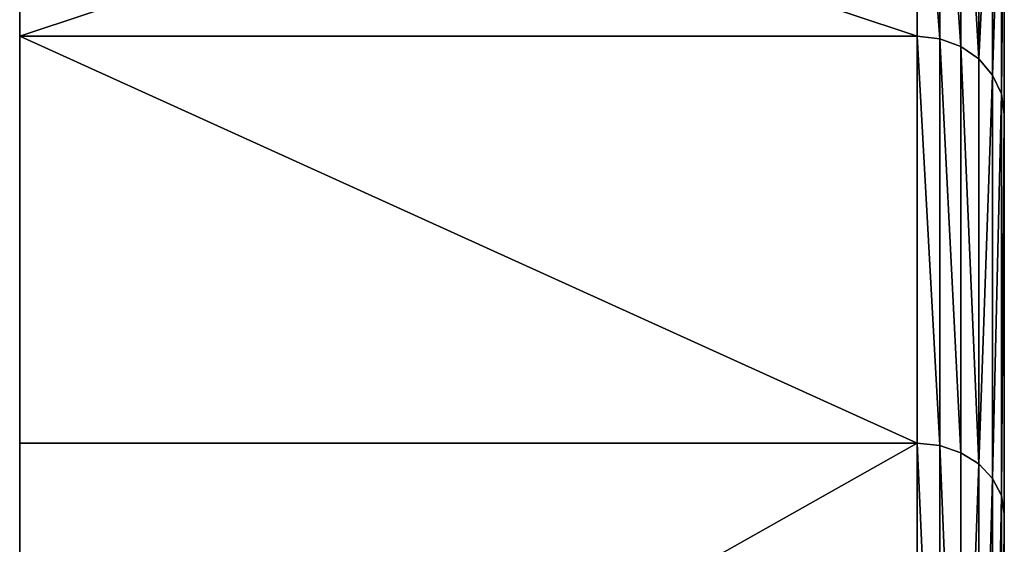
# Model space of a CAD drawing. Extents: x -0.1 to 19.2, y 0 to 39.3.
# Tile 44 of 215: x 0 to 0.565, y 34.982 to 35.284. Entities that reach past the tile are written whole.
import ezdxf

# ---------------------------------------------------------------- set-up
doc = ezdxf.new("R2010")
doc.units = 0
doc.header["$LTSCALE"] = 2.54
doc.layers.get('0').update_dxf_attribs({"color": 13, "linetype": 'CONTINUOUS'})

# ---------------------------------------------------------------- blocks, each defined once
blk = doc.blocks.new('GRUPUJ_51')
at = {"color": 41}
for p, q in [((0.51484, 5.56051, 6.47081), (0.51484, 5.38937, 6.05763)), ((0.51484, 5.38937, 8.64538), (0.51484, 5.56051, 8.2322)), ((0.51484, 5.56051, 6.47081), (0.51484, 5.38937, 6.05763)), ((0.51484, 5.38937, 8.64538), (0.51484, 5.56051, 8.2322)), ((0.52778, 5.38785, 6.05841), (0.52778, 5.55889, 6.47133)), ((0.52778, 5.38785, 6.05841), (0.52778, 5.55889, 6.47133)), ((0.52778, 5.55889, 8.23167), (0.52778, 5.38785, 8.6446)), ((0.52778, 5.55889, 8.23167), (0.52778, 5.38785, 8.6446)), ((0.53984, 5.38338, 6.06068), (0.53984, 5.55412, 6.47288)), ((0.53984, 5.38338, 6.06068), (0.53984, 5.55412, 6.47288)), ((0.53984, 5.55412, 8.23013), (0.53984, 5.38338, 8.64233)), ((0.53984, 5.55412, 8.23013), (0.53984, 5.38338, 8.64233)), ((0.5502, 5.37628, 6.0643), (0.5502, 5.54654, 6.47535)), ((0.5502, 5.37628, 6.0643), (0.5502, 5.54654, 6.47535)), ((0.5502, 5.54654, 8.22766), (0.5502, 5.37628, 8.63871)), ((0.5502, 5.54654, 8.22766), (0.5502, 5.37628, 8.63871)), ((0.55815, 5.36702, 6.06902), (0.55815, 5.53666, 6.47856)), ((0.55815, 5.36702, 6.06902), (0.55815, 5.53666, 6.47856)), ((0.55815, 5.53666, 8.22445), (0.55815, 5.36702, 8.63399)), ((0.55815, 5.53666, 8.22445), (0.55815, 5.36702, 8.63399)), ((0.56314, 5.35625, 6.07451), (0.56314, 5.52516, 6.48229)), ((0.56314, 5.35625, 6.07451), (0.56314, 5.52516, 6.48229)), ((0.56314, 5.52516, 8.22072), (0.56314, 5.35625, 8.6285)), ((0.56314, 5.52516, 8.22072), (0.56314, 5.35625, 8.6285)), ((0.56484, 5.51281, 6.4863), (0.56484, 5.34468, 6.0804)), ((0.56484, 5.51281, 6.4863), (0.56484, 5.34468, 6.0804)), ((0.56484, 5.34468, 8.62261), (0.56484, 5.51281, 8.2167)), ((0.56484, 5.34468, 8.62261), (0.56484, 5.51281, 8.2167)), ((0, 5.38937, 8.64538), (0.51484, 5.38937, 8.64538)), ((0, 5.38937, 6.05763), (0.51484, 5.38937, 6.05763)), ((0, 5.38937, 6.05763), (0.51484, 5.38937, 6.05763)), ((0, 5.38937, 8.64538), (0.51484, 5.38937, 8.64538)), ((0.51484, 5.1557, 9.02669), (0.51484, 5.38937, 8.64538)), ((0.51484, 5.38937, 6.05763), (0.51484, 5.1557, 5.67632)), ((0.51484, 5.38937, 6.05763), (0.52778, 5.38785, 6.05841)), ((0.51484, 5.1557, 9.02669), (0.51484, 5.38937, 8.64538)), ((0.51484, 5.38937, 8.64538), (0.52778, 5.38785, 8.6446)), ((0.51484, 5.38937, 8.64538), (0.52778, 5.38785, 8.6446)), ((0.51484, 5.38937, 6.05763), (0.51484, 5.1557, 5.67632)), ((0.51484, 5.38937, 6.05763), (0.52778, 5.38785, 6.05841)), ((0.53984, 5.38338, 6.06068), (0.52778, 5.38785, 6.05841)), ((0.52778, 5.15432, 5.67732), (0.52778, 5.38785, 6.05841)), ((0.53984, 5.38338, 6.06068), (0.52778, 5.38785, 6.05841)), ((0.52778, 5.38785, 8.6446), (0.52778, 5.15432, 9.02569)), ((0.53984, 5.38338, 8.64233), (0.52778, 5.38785, 8.6446)), ((0.53984, 5.38338, 8.64233), (0.52778, 5.38785, 8.6446)), ((0.52778, 5.38785, 8.6446), (0.52778, 5.15432, 9.02569)), ((0.52778, 5.15432, 5.67732), (0.52778, 5.38785, 6.05841)), ((0.5502, 5.37628, 6.0643), (0.53984, 5.38338, 6.06068)), ((0.53984, 5.15026, 5.68027), (0.53984, 5.38338, 6.06068)), ((0.53984, 5.38338, 8.64233), (0.53984, 5.15026, 9.02274)), ((0.5502, 5.37628, 8.63871), (0.53984, 5.38338, 8.64233)), ((0.53984, 5.38338, 8.64233), (0.53984, 5.15026, 9.02274)), ((0.5502, 5.37628, 8.63871), (0.53984, 5.38338, 8.64233)), ((0.53984, 5.15026, 5.68027), (0.53984, 5.38338, 6.06068)), ((0.5502, 5.37628, 6.0643), (0.53984, 5.38338, 6.06068)), ((0.55815, 5.36702, 6.06902), (0.5502, 5.37628, 6.0643)), ((0.5502, 5.14381, 5.68495), (0.5502, 5.37628, 6.0643)), ((0.55815, 5.36702, 6.06902), (0.5502, 5.37628, 6.0643)), ((0.5502, 5.37628, 8.63871), (0.5502, 5.14381, 9.01806)), ((0.5502, 5.37628, 8.63871), (0.5502, 5.14381, 9.01806)), ((0.55815, 5.36702, 8.63399), (0.5502, 5.37628, 8.63871)), ((0.55815, 5.36702, 8.63399), (0.5502, 5.37628, 8.63871)), ((0.5502, 5.14381, 5.68495), (0.5502, 5.37628, 6.0643)), ((0.56314, 5.35625, 6.07451), (0.55815, 5.36702, 6.06902)), ((0.55815, 5.13541, 5.69106), (0.55815, 5.36702, 6.06902)), ((0.55815, 5.36702, 8.63399), (0.55815, 5.13541, 9.01195)), ((0.56314, 5.35625, 8.6285), (0.55815, 5.36702, 8.63399)), ((0.55815, 5.36702, 8.63399), (0.55815, 5.13541, 9.01195)), ((0.56314, 5.35625, 8.6285), (0.55815, 5.36702, 8.63399)), ((0.55815, 5.13541, 5.69106), (0.55815, 5.36702, 6.06902)), ((0.56314, 5.35625, 6.07451), (0.55815, 5.36702, 6.06902)), ((0.56484, 5.34468, 6.0804), (0.56314, 5.35625, 6.07451)), ((0.56314, 5.12562, 5.69817), (0.56314, 5.35625, 6.07451)), ((0.56484, 5.34468, 6.0804), (0.56314, 5.35625, 6.07451)), ((0.56484, 5.34468, 8.62261), (0.56314, 5.35625, 8.6285)), ((0.56314, 5.35625, 8.6285), (0.56314, 5.12562, 9.00484)), ((0.56314, 5.35625, 8.6285), (0.56314, 5.12562, 9.00484)), ((0.56484, 5.34468, 8.62261), (0.56314, 5.35625, 8.6285)), ((0.56314, 5.12562, 5.69817), (0.56314, 5.35625, 6.07451)), ((0.56484, 5.34468, 6.0804), (0.56484, 5.11512, 5.7058)), ((0.56484, 5.34468, 6.0804), (0.56484, 5.11512, 5.7058)), ((0.56484, 5.11512, 8.99721), (0.56484, 5.34468, 8.62261)), ((0.56484, 5.11512, 8.99721), (0.56484, 5.34468, 8.62261)), ((0, 5.1557, 9.02669), (0.51484, 5.1557, 9.02669)), ((0, 5.1557, 9.02669), (0.51484, 5.1557, 9.02669)), ((0, 5.1557, 5.67632), (0.51484, 5.1557, 5.67632)), ((0, 5.1557, 5.67632), (0.51484, 5.1557, 5.67632)), ((0.51484, 4.86525, 9.36676), (0.51484, 5.1557, 9.02669)), ((0.51484, 5.1557, 5.67632), (0.51484, 4.86525, 5.33625)), ((0.51484, 5.1557, 5.67632), (0.51484, 4.86525, 5.33625)), ((0.51484, 5.1557, 5.67632), (0.52778, 5.15432, 5.67732)), ((0.51484, 5.1557, 9.02669), (0.52778, 5.15432, 9.02569)), ((0.51484, 4.86525, 9.36676), (0.51484, 5.1557, 9.02669)), ((0.51484, 5.1557, 9.02669), (0.52778, 5.15432, 9.02569)), ((0.51484, 5.1557, 5.67632), (0.52778, 5.15432, 5.67732)), ((0.52778, 4.86405, 5.33746), (0.52778, 5.15432, 5.67732)), ((0.52778, 4.86405, 5.33746), (0.52778, 5.15432, 5.67732)), ((0.52778, 5.15432, 5.67732), (0.53984, 5.15026, 5.68027)), ((0.52778, 5.15432, 5.67732), (0.53984, 5.15026, 5.68027)), ((0.53984, 5.15026, 9.02274), (0.52778, 5.15432, 9.02569)), ((0.52778, 5.15432, 9.02569), (0.52778, 4.86405, 9.36555)), ((0.53984, 5.15026, 9.02274), (0.52778, 5.15432, 9.02569)), ((0.52778, 5.15432, 9.02569), (0.52778, 4.86405, 9.36555)), ((0.53984, 4.8605, 5.341), (0.53984, 5.15026, 5.68027)), ((0.53984, 5.15026, 5.68027), (0.5502, 5.14381, 5.68495)), ((0.53984, 4.8605, 5.341), (0.53984, 5.15026, 5.68027)), ((0.5502, 5.14381, 9.01806), (0.53984, 5.15026, 9.02274)), ((0.53984, 5.15026, 9.02274), (0.53984, 4.8605, 9.36201)), ((0.5502, 5.14381, 9.01806), (0.53984, 5.15026, 9.02274)), ((0.53984, 5.15026, 9.02274), (0.53984, 4.8605, 9.36201)), ((0.53984, 5.15026, 5.68027), (0.5502, 5.14381, 5.68495)), ((0.5502, 4.85487, 5.34664), (0.5502, 5.14381, 5.68495)), ((0.5502, 4.85487, 5.34664), (0.5502, 5.14381, 5.68495)), ((0.5502, 5.14381, 5.68495), (0.55815, 5.13541, 5.69106)), ((0.5502, 5.14381, 5.68495), (0.55815, 5.13541, 5.69106)), ((0.5502, 5.14381, 9.01806), (0.5502, 4.85487, 9.35637)), ((0.55815, 5.13541, 9.01195), (0.5502, 5.14381, 9.01806)), ((0.5502, 5.14381, 9.01806), (0.5502, 4.85487, 9.35637)), ((0.55815, 5.13541, 9.01195), (0.5502, 5.14381, 9.01806)), ((0.55815, 4.84752, 5.35398), (0.55815, 5.13541, 5.69106)), ((0.55815, 4.84752, 5.35398), (0.55815, 5.13541, 5.69106)), ((0.55815, 5.13541, 5.69106), (0.56314, 5.12562, 5.69817)), ((0.56314, 5.12562, 9.00484), (0.55815, 5.13541, 9.01195)), ((0.55815, 5.13541, 9.01195), (0.55815, 4.84752, 9.34903)), ((0.56314, 5.12562, 9.00484), (0.55815, 5.13541, 9.01195)), ((0.55815, 5.13541, 9.01195), (0.55815, 4.84752, 9.34903)), ((0.55815, 5.13541, 5.69106), (0.56314, 5.12562, 5.69817)), ((0.56314, 4.83897, 5.36254), (0.56314, 5.12562, 5.69817)), ((0.56314, 4.83897, 5.36254), (0.56314, 5.12562, 5.69817)), ((0.56314, 5.12562, 5.69817), (0.56484, 5.11512, 5.7058)), ((0.56314, 5.12562, 5.69817), (0.56484, 5.11512, 5.7058)), ((0.56314, 5.12562, 9.00484), (0.56314, 4.83897, 9.34047)), ((0.56484, 5.11512, 8.99721), (0.56314, 5.12562, 9.00484)), ((0.56484, 5.11512, 8.99721), (0.56314, 5.12562, 9.00484)), ((0.56314, 5.12562, 9.00484), (0.56314, 4.83897, 9.34047)), ((0.56484, 5.11512, 5.7058), (0.56484, 4.82979, 5.37171)), ((0.56484, 5.11512, 5.7058), (0.56484, 4.82979, 5.37171)), ((0.56484, 4.82979, 9.33129), (0.56484, 5.11512, 8.99721)), ((0.56484, 4.82979, 9.33129), (0.56484, 5.11512, 8.99721))]:
    blk.add_line(p, q, dxfattribs=at)
at = {"color": 41, "extrusion": (1, 0, 0)}
blk.add_circle((2.85, 7.3515), 2.85, dxfattribs=at)
blk.add_circle((2.85, 7.3515), 2.85, dxfattribs=at)
blk.add_circle((2.85, 7.3515), 2.85, dxfattribs=at)
blk.add_circle((2.85, 7.3515), 2.85, dxfattribs=at)
blk.add_circle((2.85, 7.3515), 2.85, dxfattribs=at)
blk.add_circle((2.85, 7.3515), 2.85, dxfattribs=at)
blk.add_circle((2.85, 7.3515), 2.85, dxfattribs=at)
blk.add_circle((2.85, 7.3515), 2.85, dxfattribs=at)
blk.add_circle((2.85, 7.3515), 2.85, dxfattribs=at)
blk.add_circle((2.85, 7.3515), 2.85, dxfattribs=at)
blk.add_circle((2.85, 7.3515), 2.85, dxfattribs=at)
blk.add_circle((2.85, 7.3515), 2.85, dxfattribs=at)
blk.add_circle((2.85, 7.3515), 2.85, dxfattribs=at)
blk.add_circle((2.85, 7.3515), 2.85, dxfattribs=at)
blk.add_circle((2.85, 7.3515), 2.85, dxfattribs=at)
blk.add_circle((2.85, 7.3515), 2.85, dxfattribs=at)
blk.add_circle((2.85, 7.3515), 2.85, dxfattribs=at)
blk.add_circle((2.85, 7.3515), 2.85, dxfattribs=at)
blk.add_circle((2.85, 7.3515), 2.85, dxfattribs=at)
blk.add_circle((2.85, 7.3515), 2.85, dxfattribs=at)
blk.add_circle((2.85, 7.3515), 2.85, dxfattribs=at)
blk.add_circle((2.85, 7.3515), 2.85, dxfattribs=at)
blk.add_circle((2.85, 7.3515), 2.85, dxfattribs=at)
blk.add_circle((2.85, 7.3515), 2.85, dxfattribs=at)
blk.add_circle((2.85, 7.3515), 2.85, dxfattribs=at)
blk.add_circle((2.85, 7.3515), 2.85, dxfattribs=at)
blk.add_circle((2.85, 7.3515), 2.85, dxfattribs=at)
blk.add_circle((2.85, 7.3515), 2.85, dxfattribs=at)
blk.add_circle((2.85, 7.3515), 2.85, dxfattribs=at)
blk.add_circle((2.85, 7.3515), 2.85, dxfattribs=at)
blk.add_circle((2.85, 7.3515), 2.85, dxfattribs=at)
blk.add_circle((2.85, 7.3515), 2.85, dxfattribs=at)
blk.add_circle((2.85, 7.3515), 2.85, dxfattribs=at)
blk.add_circle((2.85, 7.3515), 2.85, dxfattribs=at)
blk.add_circle((2.85, 7.3515), 2.85, dxfattribs=at)
blk.add_circle((2.85, 7.3515), 2.85, dxfattribs=at)
blk.add_circle((2.85, 7.3515), 2.85, dxfattribs=at)
blk.add_circle((2.85, 7.3515), 2.85, dxfattribs=at)
blk.add_circle((2.85, 7.3515), 2.85, dxfattribs=at)
blk.add_circle((2.85, 7.3515), 2.85, dxfattribs=at)
blk.add_circle((2.85, 7.3515), 2.85, dxfattribs=at)
at = {"color": 41}
mesh = blk.add_polyface(dxfattribs=at)
corners = [(0, 0.03509, 7.79734), (0, 0.03509, 6.90567), (0, 0, 7.3515), (0, 0.13949, 8.2322), (0, 0.13949, 6.47081), (0, 0.31063, 8.64538), (0, 0.31063, 6.05763), (0, 0.5443, 9.02669), (0, 0.5443, 5.67632), (0, 0.83475, 9.36676), (0, 0.83475, 5.33625), (0, 1.17481, 9.6572), (0, 1.17481, 5.04581), (0, 1.55613, 9.89087), (0, 1.55613, 4.81214), (0, 1.9693, 10.06202), (0, 1.9693, 4.64099), (0, 2.40416, 10.16642), (0, 2.40416, 4.53659), (0, 2.85, 10.2015), (0, 2.85, 4.5015), (0, 3.29584, 10.16642), (0, 3.29584, 4.53659), (0, 3.7307, 10.06202), (0, 3.7307, 4.64099), (0, 4.14387, 9.89087), (0, 4.14387, 4.81214), (0, 4.52519, 9.6572), (0, 4.52519, 5.04581), (0, 4.86525, 9.36676), (0, 4.86525, 5.33625), (0, 5.1557, 9.02669), (0, 5.1557, 5.67632), (0, 5.38937, 8.64538), (0, 5.38937, 6.05763), (0, 5.56051, 8.2322), (0, 5.56051, 6.47081), (0, 5.66491, 7.79734), (0, 5.66491, 6.90567), (0, 5.7, 7.3515)]
mesh.append_faces([[corners[k] for k in face] for face in [(0, 1, 2), (38, 37, 39)]], dxfattribs={"vtx0": -1, "color": 41})
mesh.append_faces([[corners[k] for k in face] for face in [(1, 3, 4), (4, 5, 6), (6, 7, 8), (8, 9, 10), (10, 11, 12), (12, 13, 14), (14, 15, 16), (16, 17, 18), (18, 19, 20), (20, 21, 22), (22, 23, 24), (24, 25, 26), (26, 27, 28), (28, 29, 30), (30, 31, 32), (32, 33, 34), (34, 35, 36), (36, 37, 38)]], dxfattribs={"vtx0": -1, "vtx1": -1, "color": 41})
mesh.append_faces([[corners[k] for k in face] for face in [(1, 0, 3), (4, 3, 5), (6, 5, 7), (8, 7, 9), (10, 9, 11), (12, 11, 13), (14, 13, 15), (16, 15, 17), (18, 17, 19), (20, 19, 21), (22, 21, 23), (24, 23, 25), (26, 25, 27), (28, 27, 29), (30, 29, 31), (32, 31, 33), (34, 33, 35), (36, 35, 37)]], dxfattribs={"vtx0": -1, "vtx2": -1, "color": 41})
mesh = blk.add_polyface(dxfattribs=at)
corners = [(0.56484, 1.20429, 5.08638), (0.56484, 1.22534, 7.09418), (0.56484, 1.20508, 7.3515), (0.56484, 1.5789, 4.85682), (0.56484, 1.28559, 6.8432), (0.56484, 1.38437, 6.60473), (0.56484, 1.51923, 6.38465), (0.56484, 1.68687, 6.18837), (0.56484, 1.9848, 4.68869), (0.56484, 1.88314, 6.02074), (0.56484, 2.10322, 5.88587), (0.56484, 2.41201, 4.58613), (0.56484, 2.34169, 5.7871), (0.56484, 2.59268, 5.72684), (0.56484, 2.85, 4.55166), (0.56484, 2.85, 5.70659), (0.56484, 3.10732, 5.72684), (0.56484, 3.28799, 4.58613), (0.56484, 3.35831, 5.7871), (0.56484, 3.7152, 4.68869), (0.56484, 3.59678, 5.88587), (0.56484, 3.81686, 6.02074), (0.56484, 4.1211, 4.85682), (0.56484, 4.01313, 6.18837), (0.56484, 4.18077, 6.38465), (0.56484, 4.49571, 5.08638), (0.56484, 4.31563, 6.60473), (0.56484, 4.41441, 6.8432), (0.56484, 4.47466, 7.09418), (0.56484, 4.49492, 7.3515), (0.56484, 4.49571, 9.61663), (0.56484, 4.82979, 9.33129), (0.56484, 4.82979, 5.37171), (0.56484, 5.11512, 8.99721), (0.56484, 5.11512, 5.7058), (0.56484, 5.34468, 8.62261), (0.56484, 5.34468, 6.0804), (0.56484, 5.51281, 8.2167), (0.56484, 5.51281, 6.4863), (0.56484, 5.61537, 7.7895), (0.56484, 5.61537, 6.91351), (0.56484, 5.64985, 7.3515), (0.56484, 0.08463, 6.91351), (0.56484, 0.08463, 7.7895), (0.56484, 0.05015, 7.3515), (0.56484, 0.18719, 8.2167), (0.56484, 0.18719, 6.4863), (0.56484, 0.35532, 8.62261), (0.56484, 0.35532, 6.0804), (0.56484, 0.58488, 8.99721), (0.56484, 0.58488, 5.7058), (0.56484, 0.87021, 9.33129), (0.56484, 0.87021, 5.37171), (0.56484, 1.20429, 9.61663), (0.56484, 1.22534, 7.60883), (0.56484, 1.5789, 9.84618), (0.56484, 1.28559, 7.85981), (0.56484, 1.38437, 8.09828), (0.56484, 1.51923, 8.31836), (0.56484, 1.68687, 8.51464), (0.56484, 1.9848, 10.01432), (0.56484, 1.88314, 8.68227), (0.56484, 2.10322, 8.81714), (0.56484, 2.41201, 10.11688), (0.56484, 2.34169, 8.91591), (0.56484, 2.59268, 8.97617), (0.56484, 2.85, 10.15135), (0.56484, 2.85, 8.99642), (0.56484, 3.28799, 10.11688), (0.56484, 3.10732, 8.97617), (0.56484, 3.35831, 8.91591), (0.56484, 3.7152, 10.01432), (0.56484, 3.59678, 8.81714), (0.56484, 3.81686, 8.68227), (0.56484, 4.1211, 9.84618), (0.56484, 4.01313, 8.51464), (0.56484, 4.18077, 8.31836), (0.56484, 4.31563, 8.09828), (0.56484, 4.41441, 7.85981), (0.56484, 4.47466, 7.60883)]
mesh.append_faces([[corners[k] for k in face] for face in [(39, 40, 41), (42, 43, 44)]], dxfattribs={"vtx0": -1, "color": 41})
mesh.append_faces([[corners[k] for k in face] for face in [(1, 3, 4), (4, 3, 5), (5, 3, 6), (6, 3, 7), (7, 8, 9), (9, 8, 10), (10, 11, 12), (12, 11, 13), (13, 14, 15), (15, 14, 16), (16, 17, 18), (18, 19, 20), (20, 19, 21), (21, 22, 23), (23, 22, 24), (24, 25, 26), (26, 25, 27), (27, 25, 28), (28, 25, 29), (30, 25, 31), (31, 32, 33), (33, 34, 35), (35, 36, 37), (37, 38, 39), (43, 42, 45), (45, 46, 47), (47, 48, 49), (49, 50, 51), (51, 52, 53), (53, 54, 55), (55, 59, 60), (60, 62, 63), (63, 65, 66), (66, 67, 68), (68, 70, 71), (71, 73, 74), (74, 76, 30)]], dxfattribs={"vtx0": -1, "vtx1": -1, "color": 41})
mesh.append_faces([[corners[k] for k in face] for face in [(29, 25, 30), (53, 0, 2)]], dxfattribs={"vtx0": -1, "vtx1": -1, "vtx2": -1, "color": 41})
mesh.append_faces([[corners[k] for k in face] for face in [(0, 1, 2), (1, 0, 3), (7, 3, 8), (10, 8, 11), (13, 11, 14), (16, 14, 17), (18, 17, 19), (21, 19, 22), (24, 22, 25), (31, 25, 32), (33, 32, 34), (35, 34, 36), (37, 36, 38), (39, 38, 40), (45, 42, 46), (47, 46, 48), (49, 48, 50), (51, 50, 52), (53, 52, 0), (53, 2, 54), (55, 54, 56), (55, 56, 57), (55, 57, 58), (55, 58, 59), (60, 59, 61), (60, 61, 62), (63, 62, 64), (63, 64, 65), (66, 65, 67), (68, 67, 69), (68, 69, 70), (71, 70, 72), (71, 72, 73), (74, 73, 75), (74, 75, 76), (30, 76, 77), (30, 77, 78), (30, 78, 79), (30, 79, 29)]], dxfattribs={"vtx0": -1, "vtx2": -1, "color": 41})
mesh = blk.add_polyface(dxfattribs=at)
corners = [(0, 5.56051, 6.47081), (0.51484, 5.38937, 6.05763), (0, 5.38937, 6.05763), (0.51484, 5.56051, 6.47081)]
mesh.append_faces([[corners[k] for k in face] for face in [(0, 1, 2), (1, 0, 3)]], dxfattribs={"vtx0": -1, "color": 41})
mesh = blk.add_polyface(dxfattribs=at)
corners = [(0, 5.38937, 8.64538), (0.51484, 5.56051, 8.2322), (0, 5.56051, 8.2322), (0.51484, 5.38937, 8.64538)]
mesh.append_faces([[corners[k] for k in face] for face in [(0, 1, 2), (1, 0, 3)]], dxfattribs={"vtx0": -1, "color": 41})
mesh = blk.add_polyface(dxfattribs=at)
corners = [(0.51484, 5.56051, 6.47081), (0.52778, 5.38785, 6.05841), (0.51484, 5.38937, 6.05763), (0.52778, 5.55889, 6.47133)]
mesh.append_faces([[corners[k] for k in face] for face in [(0, 1, 2), (1, 0, 3)]], dxfattribs={"vtx0": -1, "color": 41})
mesh = blk.add_polyface(dxfattribs=at)
corners = [(0.51484, 5.56051, 8.2322), (0.52778, 5.38785, 8.6446), (0.52778, 5.55889, 8.23167), (0.51484, 5.38937, 8.64538)]
mesh.append_faces([[corners[k] for k in face] for face in [(0, 1, 2), (1, 0, 3)]], dxfattribs={"vtx0": -1, "color": 41})
mesh = blk.add_polyface(dxfattribs=at)
corners = [(0.52778, 5.55889, 6.47133), (0.53984, 5.38338, 6.06068), (0.52778, 5.38785, 6.05841), (0.53984, 5.55412, 6.47288)]
mesh.append_faces([[corners[k] for k in face] for face in [(0, 1, 2), (1, 0, 3)]], dxfattribs={"vtx0": -1, "color": 41})
mesh = blk.add_polyface(dxfattribs=at)
corners = [(0.52778, 5.55889, 8.23167), (0.53984, 5.38338, 8.64233), (0.53984, 5.55412, 8.23013), (0.52778, 5.38785, 8.6446)]
mesh.append_faces([[corners[k] for k in face] for face in [(0, 1, 2), (1, 0, 3)]], dxfattribs={"vtx0": -1, "color": 41})
mesh = blk.add_polyface(dxfattribs=at)
corners = [(0.53984, 5.55412, 6.47288), (0.5502, 5.37628, 6.0643), (0.53984, 5.38338, 6.06068), (0.5502, 5.54654, 6.47535)]
mesh.append_faces([[corners[k] for k in face] for face in [(0, 1, 2), (1, 0, 3)]], dxfattribs={"vtx0": -1, "color": 41})
mesh = blk.add_polyface(dxfattribs=at)
corners = [(0.53984, 5.55412, 8.23013), (0.5502, 5.37628, 8.63871), (0.5502, 5.54654, 8.22766), (0.53984, 5.38338, 8.64233)]
mesh.append_faces([[corners[k] for k in face] for face in [(0, 1, 2), (1, 0, 3)]], dxfattribs={"vtx0": -1, "color": 41})
mesh = blk.add_polyface(dxfattribs=at)
corners = [(0.5502, 5.37628, 6.0643), (0.55815, 5.53666, 6.47856), (0.55815, 5.36702, 6.06902), (0.5502, 5.54654, 6.47535)]
mesh.append_faces([[corners[k] for k in face] for face in [(0, 1, 2), (1, 0, 3)]], dxfattribs={"vtx0": -1, "color": 41})
mesh = blk.add_polyface(dxfattribs=at)
corners = [(0.55815, 5.53666, 8.22445), (0.5502, 5.37628, 8.63871), (0.55815, 5.36702, 8.63399), (0.5502, 5.54654, 8.22766)]
mesh.append_faces([[corners[k] for k in face] for face in [(0, 1, 2), (1, 0, 3)]], dxfattribs={"vtx0": -1, "color": 41})
mesh = blk.add_polyface(dxfattribs=at)
corners = [(0.55815, 5.36702, 6.06902), (0.56314, 5.52516, 6.48229), (0.56314, 5.35625, 6.07451), (0.55815, 5.53666, 6.47856)]
mesh.append_faces([[corners[k] for k in face] for face in [(0, 1, 2), (1, 0, 3)]], dxfattribs={"vtx0": -1, "color": 41})
mesh = blk.add_polyface(dxfattribs=at)
corners = [(0.56314, 5.52516, 8.22072), (0.55815, 5.36702, 8.63399), (0.56314, 5.35625, 8.6285), (0.55815, 5.53666, 8.22445)]
mesh.append_faces([[corners[k] for k in face] for face in [(0, 1, 2), (1, 0, 3)]], dxfattribs={"vtx0": -1, "color": 41})
mesh = blk.add_polyface(dxfattribs=at)
corners = [(0.56314, 5.35625, 6.07451), (0.56484, 5.51281, 6.4863), (0.56484, 5.34468, 6.0804), (0.56314, 5.52516, 6.48229)]
mesh.append_faces([[corners[k] for k in face] for face in [(0, 1, 2), (1, 0, 3)]], dxfattribs={"vtx0": -1, "color": 41})
mesh = blk.add_polyface(dxfattribs=at)
corners = [(0.56484, 5.51281, 8.2167), (0.56314, 5.35625, 8.6285), (0.56484, 5.34468, 8.62261), (0.56314, 5.52516, 8.22072)]
mesh.append_faces([[corners[k] for k in face] for face in [(0, 1, 2), (1, 0, 3)]], dxfattribs={"vtx0": -1, "color": 41})
mesh = blk.add_polyface(dxfattribs=at)
corners = [(0, 5.38937, 8.64538), (0.51484, 5.1557, 9.02669), (0.51484, 5.38937, 8.64538), (0, 5.1557, 9.02669)]
mesh.append_faces([[corners[k] for k in face] for face in [(0, 1, 2), (1, 0, 3)]], dxfattribs={"vtx0": -1, "color": 41})
mesh = blk.add_polyface(dxfattribs=at)
corners = [(0, 5.38937, 6.05763), (0.51484, 5.1557, 5.67632), (0, 5.1557, 5.67632), (0.51484, 5.38937, 6.05763)]
mesh.append_faces([[corners[k] for k in face] for face in [(0, 1, 2), (1, 0, 3)]], dxfattribs={"vtx0": -1, "color": 41})
mesh = blk.add_polyface(dxfattribs=at)
corners = [(0.51484, 5.38937, 8.64538), (0.52778, 5.15432, 9.02569), (0.52778, 5.38785, 8.6446), (0.51484, 5.1557, 9.02669)]
mesh.append_faces([[corners[k] for k in face] for face in [(0, 1, 2), (1, 0, 3)]], dxfattribs={"vtx0": -1, "color": 41})
mesh = blk.add_polyface(dxfattribs=at)
corners = [(0.51484, 5.38937, 6.05763), (0.52778, 5.15432, 5.67732), (0.51484, 5.1557, 5.67632), (0.52778, 5.38785, 6.05841)]
mesh.append_faces([[corners[k] for k in face] for face in [(0, 1, 2), (1, 0, 3)]], dxfattribs={"vtx0": -1, "color": 41})
mesh = blk.add_polyface(dxfattribs=at)
corners = [(0.52778, 5.38785, 6.05841), (0.53984, 5.15026, 5.68027), (0.52778, 5.15432, 5.67732), (0.53984, 5.38338, 6.06068)]
mesh.append_faces([[corners[k] for k in face] for face in [(0, 1, 2), (1, 0, 3)]], dxfattribs={"vtx0": -1, "color": 41})
mesh = blk.add_polyface(dxfattribs=at)
corners = [(0.52778, 5.38785, 8.6446), (0.53984, 5.15026, 9.02274), (0.53984, 5.38338, 8.64233), (0.52778, 5.15432, 9.02569)]
mesh.append_faces([[corners[k] for k in face] for face in [(0, 1, 2), (1, 0, 3)]], dxfattribs={"vtx0": -1, "color": 41})
mesh = blk.add_polyface(dxfattribs=at)
corners = [(0.53984, 5.38338, 8.64233), (0.5502, 5.14381, 9.01806), (0.5502, 5.37628, 8.63871), (0.53984, 5.15026, 9.02274)]
mesh.append_faces([[corners[k] for k in face] for face in [(0, 1, 2), (1, 0, 3)]], dxfattribs={"vtx0": -1, "color": 41})
mesh = blk.add_polyface(dxfattribs=at)
corners = [(0.53984, 5.38338, 6.06068), (0.5502, 5.14381, 5.68495), (0.53984, 5.15026, 5.68027), (0.5502, 5.37628, 6.0643)]
mesh.append_faces([[corners[k] for k in face] for face in [(0, 1, 2), (1, 0, 3)]], dxfattribs={"vtx0": -1, "color": 41})
mesh = blk.add_polyface(dxfattribs=at)
corners = [(0.5502, 5.14381, 5.68495), (0.55815, 5.36702, 6.06902), (0.55815, 5.13541, 5.69106), (0.5502, 5.37628, 6.0643)]
mesh.append_faces([[corners[k] for k in face] for face in [(0, 1, 2), (1, 0, 3)]], dxfattribs={"vtx0": -1, "color": 41})
mesh = blk.add_polyface(dxfattribs=at)
corners = [(0.55815, 5.36702, 8.63399), (0.5502, 5.14381, 9.01806), (0.55815, 5.13541, 9.01195), (0.5502, 5.37628, 8.63871)]
mesh.append_faces([[corners[k] for k in face] for face in [(0, 1, 2), (1, 0, 3)]], dxfattribs={"vtx0": -1, "color": 41})
mesh = blk.add_polyface(dxfattribs=at)
corners = [(0.56314, 5.35625, 8.6285), (0.55815, 5.13541, 9.01195), (0.56314, 5.12562, 9.00484), (0.55815, 5.36702, 8.63399)]
mesh.append_faces([[corners[k] for k in face] for face in [(0, 1, 2), (1, 0, 3)]], dxfattribs={"vtx0": -1, "color": 41})
mesh = blk.add_polyface(dxfattribs=at)
corners = [(0.55815, 5.13541, 5.69106), (0.56314, 5.35625, 6.07451), (0.56314, 5.12562, 5.69817), (0.55815, 5.36702, 6.06902)]
mesh.append_faces([[corners[k] for k in face] for face in [(0, 1, 2), (1, 0, 3)]], dxfattribs={"vtx0": -1, "color": 41})
mesh = blk.add_polyface(dxfattribs=at)
corners = [(0.56314, 5.12562, 5.69817), (0.56484, 5.34468, 6.0804), (0.56484, 5.11512, 5.7058), (0.56314, 5.35625, 6.07451)]
mesh.append_faces([[corners[k] for k in face] for face in [(0, 1, 2), (1, 0, 3)]], dxfattribs={"vtx0": -1, "color": 41})
mesh = blk.add_polyface(dxfattribs=at)
corners = [(0.56484, 5.34468, 8.62261), (0.56314, 5.12562, 9.00484), (0.56484, 5.11512, 8.99721), (0.56314, 5.35625, 8.6285)]
mesh.append_faces([[corners[k] for k in face] for face in [(0, 1, 2), (1, 0, 3)]], dxfattribs={"vtx0": -1, "color": 41})
mesh = blk.add_polyface(dxfattribs=at)
corners = [(0, 4.86525, 9.36676), (0.51484, 5.1557, 9.02669), (0, 5.1557, 9.02669), (0.51484, 4.86525, 9.36676)]
mesh.append_faces([[corners[k] for k in face] for face in [(0, 1, 2), (1, 0, 3)]], dxfattribs={"vtx0": -1, "color": 41})
mesh = blk.add_polyface(dxfattribs=at)
corners = [(0, 4.86525, 5.33625), (0.51484, 5.1557, 5.67632), (0.51484, 4.86525, 5.33625), (0, 5.1557, 5.67632)]
mesh.append_faces([[corners[k] for k in face] for face in [(0, 1, 2), (1, 0, 3)]], dxfattribs={"vtx0": -1, "color": 41})
mesh = blk.add_polyface(dxfattribs=at)
corners = [(0.51484, 5.1557, 5.67632), (0.52778, 4.86405, 5.33746), (0.51484, 4.86525, 5.33625), (0.52778, 5.15432, 5.67732)]
mesh.append_faces([[corners[k] for k in face] for face in [(0, 1, 2), (1, 0, 3)]], dxfattribs={"vtx0": -1, "color": 41})
mesh = blk.add_polyface(dxfattribs=at)
corners = [(0.51484, 5.1557, 9.02669), (0.52778, 4.86405, 9.36555), (0.52778, 5.15432, 9.02569), (0.51484, 4.86525, 9.36676)]
mesh.append_faces([[corners[k] for k in face] for face in [(0, 1, 2), (1, 0, 3)]], dxfattribs={"vtx0": -1, "color": 41})
mesh = blk.add_polyface(dxfattribs=at)
corners = [(0.52778, 5.15432, 5.67732), (0.53984, 4.8605, 5.341), (0.52778, 4.86405, 5.33746), (0.53984, 5.15026, 5.68027)]
mesh.append_faces([[corners[k] for k in face] for face in [(0, 1, 2), (1, 0, 3)]], dxfattribs={"vtx0": -1, "color": 41})
mesh = blk.add_polyface(dxfattribs=at)
corners = [(0.52778, 5.15432, 9.02569), (0.53984, 4.8605, 9.36201), (0.53984, 5.15026, 9.02274), (0.52778, 4.86405, 9.36555)]
mesh.append_faces([[corners[k] for k in face] for face in [(0, 1, 2), (1, 0, 3)]], dxfattribs={"vtx0": -1, "color": 41})
mesh = blk.add_polyface(dxfattribs=at)
corners = [(0.53984, 4.8605, 5.341), (0.5502, 5.14381, 5.68495), (0.5502, 4.85487, 5.34664), (0.53984, 5.15026, 5.68027)]
mesh.append_faces([[corners[k] for k in face] for face in [(0, 1, 2), (1, 0, 3)]], dxfattribs={"vtx0": -1, "color": 41})
mesh = blk.add_polyface(dxfattribs=at)
corners = [(0.5502, 5.14381, 9.01806), (0.53984, 4.8605, 9.36201), (0.5502, 4.85487, 9.35637), (0.53984, 5.15026, 9.02274)]
mesh.append_faces([[corners[k] for k in face] for face in [(0, 1, 2), (1, 0, 3)]], dxfattribs={"vtx0": -1, "color": 41})
mesh = blk.add_polyface(dxfattribs=at)
corners = [(0.5502, 4.85487, 5.34664), (0.55815, 5.13541, 5.69106), (0.55815, 4.84752, 5.35398), (0.5502, 5.14381, 5.68495)]
mesh.append_faces([[corners[k] for k in face] for face in [(0, 1, 2), (1, 0, 3)]], dxfattribs={"vtx0": -1, "color": 41})
mesh = blk.add_polyface(dxfattribs=at)
corners = [(0.55815, 5.13541, 9.01195), (0.5502, 4.85487, 9.35637), (0.55815, 4.84752, 9.34903), (0.5502, 5.14381, 9.01806)]
mesh.append_faces([[corners[k] for k in face] for face in [(0, 1, 2), (1, 0, 3)]], dxfattribs={"vtx0": -1, "color": 41})
mesh = blk.add_polyface(dxfattribs=at)
corners = [(0.55815, 4.84752, 5.35398), (0.56314, 5.12562, 5.69817), (0.56314, 4.83897, 5.36254), (0.55815, 5.13541, 5.69106)]
mesh.append_faces([[corners[k] for k in face] for face in [(0, 1, 2), (1, 0, 3)]], dxfattribs={"vtx0": -1, "color": 41})
mesh = blk.add_polyface(dxfattribs=at)
corners = [(0.56314, 5.12562, 9.00484), (0.55815, 4.84752, 9.34903), (0.56314, 4.83897, 9.34047), (0.55815, 5.13541, 9.01195)]
mesh.append_faces([[corners[k] for k in face] for face in [(0, 1, 2), (1, 0, 3)]], dxfattribs={"vtx0": -1, "color": 41})
mesh = blk.add_polyface(dxfattribs=at)
corners = [(0.56314, 4.83897, 5.36254), (0.56484, 5.11512, 5.7058), (0.56484, 4.82979, 5.37171), (0.56314, 5.12562, 5.69817)]
mesh.append_faces([[corners[k] for k in face] for face in [(0, 1, 2), (1, 0, 3)]], dxfattribs={"vtx0": -1, "color": 41})
mesh = blk.add_polyface(dxfattribs=at)
corners = [(0.56484, 5.11512, 8.99721), (0.56314, 4.83897, 9.34047), (0.56484, 4.82979, 9.33129), (0.56314, 5.12562, 9.00484)]
mesh.append_faces([[corners[k] for k in face] for face in [(0, 1, 2), (1, 0, 3)]], dxfattribs={"vtx0": -1, "color": 41})
blk = doc.blocks.new('GRUPUJ_55')
at = {"color": 41}
blk.add_blockref('GRUPUJ_51', (0, 29.88483, 46.85759), dxfattribs=at)

msp = doc.modelspace()

# ---------------------------------------------------------------- block references
at = {"color": 0}
msp.add_blockref('GRUPUJ_55', (0, 0), dxfattribs=at)

doc.saveas('drawing.dxf')
